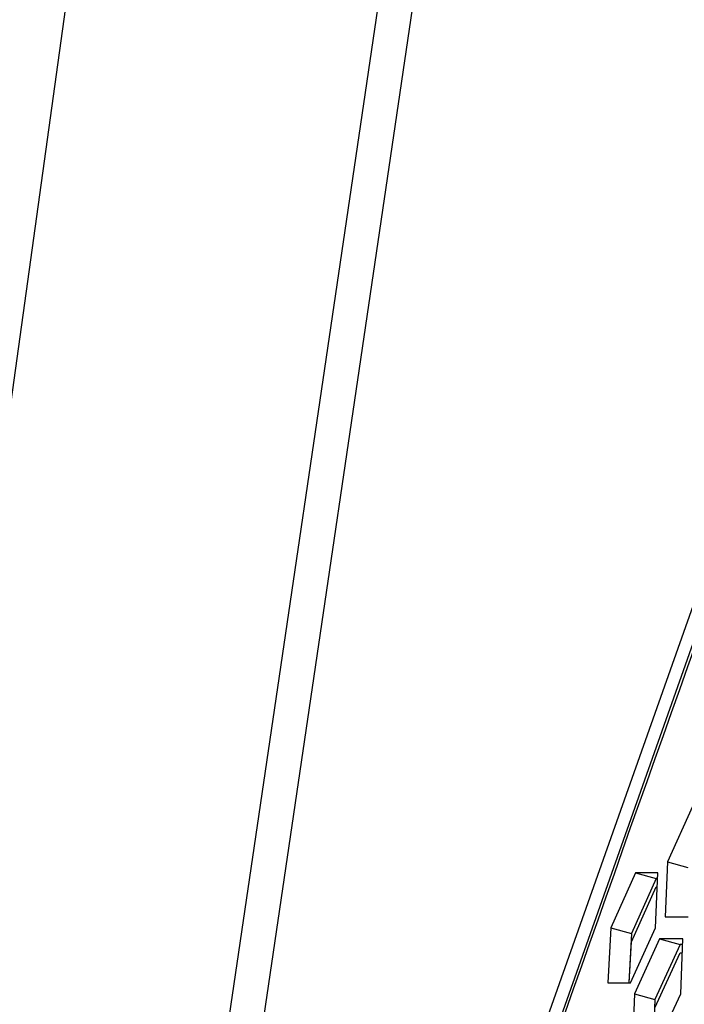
# Model space of a CAD drawing. Header units: millimetres. Extents: x 0 to 420, y 0 to 297.
# Tile 27 of 256: x 86.39 to 89.31, y 91 to 95.32. Entities that reach past the tile are written whole.
import ezdxf

# ---------------------------------------------------------------- set-up
doc = ezdxf.new("R2010")
doc.units = ezdxf.units.MM
doc.header["$LTSCALE"] = 23.1
doc.layers.get('0').update_dxf_attribs({"linetype": 'CONTINUOUS'})
doc.layers.add('DIM_PILOTEES', color=7, linetype='CONTINUOUS')
doc.styles.add('TEXTSTYLE_5', font='txt', dxfattribs={"width": 1.142857})
doc.dimstyles.new('DIMSTYLE_4', dxfattribs={"dimtxt": 2.5, "dimasz": 0.1875, "dimexe": 0.125, "dimexo": 0.0625, "dimgap": 1.25, "dimtad": 0, "dimtih": 1, "dimtoh": 1, "dimdsep": 46, "dimtxsty": 'TEXTSTYLE_5', "dimblk": '_FILLED', "dimblk1": '_FILLED', "dimblk2": '_FILLED', "dimcen": 0.09, "dimazin": 2, "dimtfac": 1, "dimtofl": 0, "dimtmove": 0, "dimatfit": 3, "dimldrblk": '_FILLED', "dimfxl": 1, "dimtolj": 1, "dimarcsym": 0})

# ---------------------------------------------------------------- blocks, each defined once
blk = doc.blocks.new('_FILLED')
at = {"color": 0, "linetype": 'BYBLOCK'}
blk.add_solid([(0, 0), (-1, 0.167), (-1, -0.167)], dxfattribs=at)
blk = doc.blocks.new('*D9')
at = {"layer": 'DIM_PILOTEES', "color": 2, "linetype": 'CONTINUOUS'}
for p, q in [((67.0415, 106.0416), (64.0594, 106.0416)), ((64.1844, 106.0416), (64.1844, 83.7884)), ((124.0627, 106.0416), (67.0415, 106.0416)), ((64.1844, 53.2465), (64.1844, 78.7884)), ((67.0415, 53.2465), (64.0594, 53.2465)), ((101.3091, 53.2465), (67.0415, 53.2465))]:
    blk.add_line(p, q, dxfattribs=at)
at = {"layer": 'DIM_PILOTEES', "color": 2, "linetype": 'CONTINUOUS', "xscale": 0.1875, "yscale": 0.1875, "zscale": 0.1875}
for p, rotation in [((64.1844, 106.0416), 90), ((64.1844, 53.2465), 270)]:
    blk.add_blockref('_FILLED', p, dxfattribs=dict(at, rotation=rotation))
at = {"layer": 'DIM_PILOTEES', "color": 2, "linetype": 'CONTINUOUS', "insert": (64.1844, 82.5384), "char_height": 2.5, "width": 8.571429, "attachment_point": 2, "line_spacing_factor": 0.9, "style": 'TEXTSTYLE_5'}
blk.add_mtext('{\\ftxt;\\W0.0001;\\H0.0001;\\~}{\\ftxt;\\W2.2857142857;\\H2.5; }{\\ftxt;\\W0.0001;\\H0.0001;\\~}', dxfattribs=at)

msp = doc.modelspace()

# ---------------------------------------------------------------- linework, layer by layer
at = {"color": 7, "linetype": 'CONTINUOUS'}
for p, q in [((85.1875, 85.2187), (87.427, 101.3961)), ((88.6921, 99.3005), (86.5717, 84.905)), ((88.5315, 99.2474), (86.3925, 84.7152)), ((86.5717, 84.905), (91.1597, 97.886)), ((89.233, 91.6285), (89.3231, 91.6026)), ((89.0932, 91.5802), (89.1836, 91.5543)), ((89.1836, 91.5543), (89.0748, 91.3129)), ((89.19, 91.5543), (89.1836, 91.5543)), ((89.0748, 91.277), (89.1836, 91.5185)), ((89.1836, 91.5185), (89.1884, 91.5185)), ((88.9843, 91.3387), (89.0748, 91.3129)), ((89.0748, 91.3129), (89.0638, 91.0976)), ((89.0656, 91.0975), (89.0748, 91.277)), ((89.1986, 91.2904), (89.2886, 91.2646)), ((89.2886, 91.2646), (89.1783, 91.0231)), ((89.1783, 90.9872), (89.2886, 91.2287)), ((89.2993, 91.2646), (89.2886, 91.2646)), ((89.2886, 91.2287), (89.298, 91.2287)), ((89.0882, 91.049), (89.1783, 91.0231)), ((89.1783, 91.0231), (89.1692, 90.8079))]:
    msp.add_line(p, q, dxfattribs=at)
at = {"color": 3, "linetype": 'CONTINUOUS'}
for p, q in [((86.6317, 84.9097), (91.2046, 97.8477)), ((89.3433, 91.87), (89.233, 91.6285)), ((89.233, 91.6285), (89.2227, 91.387)), ((89.0932, 91.5802), (88.9843, 91.3387)), ((89.1912, 91.5802), (89.0932, 91.5802)), ((89.1806, 91.3387), (89.1912, 91.5802)), ((89.2227, 91.387), (89.3243, 91.387)), ((88.9843, 91.3387), (88.9721, 91.0973)), ((89.0704, 91.0973), (89.1806, 91.3387)), ((89.1986, 91.2904), (89.0882, 91.049)), ((89.3002, 91.2904), (89.1986, 91.2904)), ((89.2918, 91.049), (89.3002, 91.2904)), ((88.9721, 91.0973), (89.0704, 91.0973)), ((89.0882, 91.049), (89.0781, 90.8075)), ((89.1801, 90.8075), (89.2918, 91.049))]:
    msp.add_line(p, q, dxfattribs=at)
msp.add_arc((1427.0327, -382.661), 1419.5894, 160.2161403, 160.7697502, dxfattribs=at)

# ---------------------------------------------------------------- dimensions: what is measured, and where the dimension line sits
at = {"layer": 'DIM_PILOTEES', "color": 2, "linetype": 'CONTINUOUS'}
dim = msp.add_linear_dim(base=(64.1844, 53.2465), p1=(124.1252, 106.0416), p2=(101.3716, 53.2465), angle=270, text='{\\ftxt;\\W0.0001;\\H0.0001;\\~}{\\ftxt;\\W2.2857142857;\\H2.5; }{\\ftxt;\\W0.0001;\\H0.0001;\\~}', dimstyle='DIMSTYLE_4', dxfattribs=at)
dim.commit()
dim.dimension.update_dxf_attribs({"geometry": '*D9', "text_midpoint": (61.3273, 80.0384), "dimtype": 160})

doc.saveas('drawing.dxf')
